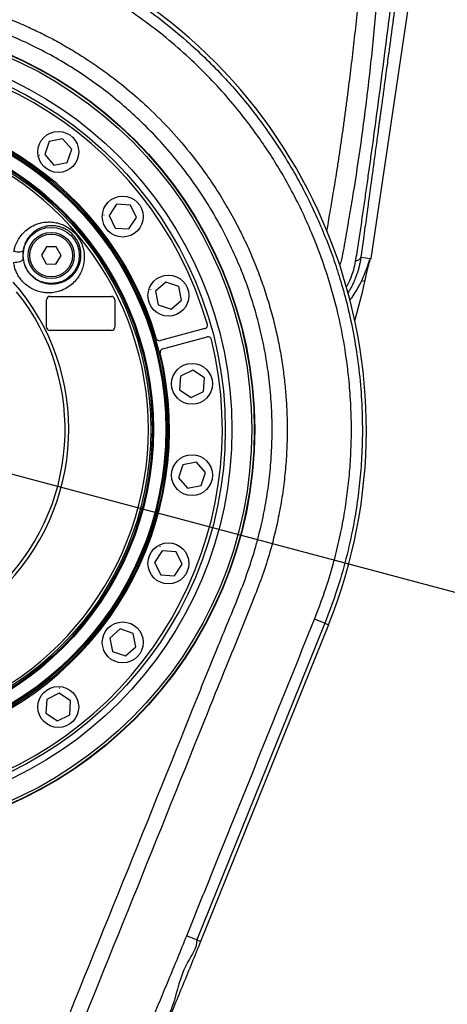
# Model space of a CAD drawing. Extents: x 0 to 8410, y 0 to 5940.
# Tile 33 of 210: x 1783 to 2034, y 2484 to 3062. Entities that reach past the tile are written whole.
import ezdxf

# ---------------------------------------------------------------- set-up
doc = ezdxf.new("R2010")
doc.units = 0
doc.header["$LTSCALE"] = 10
doc.layers.get('0').update_dxf_attribs({"linetype": 'CONTINUOUS'})
doc.styles.add('SLDTEXTSTYLE0', font='TXT', dxfattribs={"width": 0.605})
doc.dimstyles.new('SLDDIMSTYLE0', dxfattribs={"dimtxt": 50, "dimasz": 50, "dimexe": 0, "dimexo": 0.0625, "dimgap": 12.5, "dimtad": 0, "dimtih": 1, "dimtoh": 1, "dimdec": 0, "dimrnd": 1e-09, "dimzin": 12, "dimtxsty": 'SLDTEXTSTYLE0', "dimsah": 1, "dimcen": 0, "dimazin": 3, "dimtfac": 1, "dimtofl": 0, "dimtmove": 0, "dimatfit": 3, "dimtolj": 1, "dimtzin": 12})
doc.dimstyles.new('SLDDIMSTYLE2', dxfattribs={"dimtxt": 50, "dimasz": 50, "dimexe": 0, "dimexo": 0.0625, "dimgap": 12.5, "dimtad": 1, "dimdec": 0, "dimrnd": 1e-09, "dimzin": 12, "dimtxsty": 'SLDTEXTSTYLE0', "dimsah": 1, "dimcen": 0.09, "dimazin": 3, "dimtfac": 1, "dimtofl": 0, "dimtmove": 0, "dimatfit": 3, "dimtolj": 1, "dimtzin": 12})

# ---------------------------------------------------------------- blocks, each defined once
blk = doc.blocks.new('_D')
at = {"color": 7, "linetype": 'CONTINUOUS'}
for p, q in [((1680.76, 2821.35), (2815.44, 2518.43)), ((2815.44, 2518.43), (2919.24, 2490.72)), ((2919.24, 2490.72), (3146.6, 2490.72))]:
    blk.add_line(p, q, dxfattribs=at)
blk.add_solid([(2815.44, 2518.43), (2861.81, 2498.29), (2865.68, 2512.78)], dxfattribs=at)
at = {"color": 7, "linetype": 'CONTINUOUS', "insert": (2944.24, 2555.17), "char_height": 50, "attachment_point": 1, "style": 'SLDTEXTSTYLE0'}
blk.add_mtext('R1174', dxfattribs=at)
blk = doc.blocks.new('_D_3')
at = {"color": 7, "linetype": 'CONTINUOUS'}
for p, q in [((5417.89, 2801.35), (5417.89, 442.22)), ((1260.76, 1798.95), (1260.76, 442.22)), ((5417.89, 457.22), (1260.76, 457.22))]:
    blk.add_line(p, q, dxfattribs=at)
for points in [[(1260.76, 457.22), (1310.76, 449.72), (1310.76, 464.72)], [(5417.89, 457.22), (5367.89, 464.72), (5367.89, 449.72)]]:
    blk.add_solid(points, dxfattribs=at)
at = {"color": 7, "linetype": 'CONTINUOUS', "insert": (3262.94, 521.68), "char_height": 50, "attachment_point": 1, "style": 'SLDTEXTSTYLE0'}
blk.add_mtext('4157', dxfattribs=at)

msp = doc.modelspace()

# ---------------------------------------------------------------- linework, layer by layer
at = {"color": 7, "linetype": 'CONTINUOUS'}
for p, q in [((2025.21, 3166.42), (1988.9, 2921.47)), ((1800.23, 2990.07), (1797.63, 2982.41)), ((1808.15, 2991.64), (1800.23, 2990.07)), ((1813.48, 2985.57), (1808.15, 2991.64)), ((1810.89, 2977.91), (1813.48, 2985.57)), ((1794.67, 2981.97), (1794.66, 2981.94)), ((1794.66, 2981.94), (1794.67, 2981.92)), ((1794.71, 2981.97), (1794.67, 2981.97)), ((1794.67, 2981.92), (1794.7, 2981.92)), ((1794.7, 2981.92), (1794.72, 2981.94)), ((1794.72, 2981.94), (1794.71, 2981.97)), ((1797.63, 2982.41), (1802.96, 2976.34)), ((1802.96, 2976.34), (1810.89, 2977.91)), ((1839.82, 2953.4), (1835.33, 2946.68)), ((1847.89, 2952.87), (1839.82, 2953.4)), ((1851.46, 2945.62), (1847.89, 2952.87)), ((1832.36, 2947.01), (1832.34, 2946.99)), ((1832.34, 2946.99), (1832.35, 2946.96)), ((1832.35, 2946.96), (1832.38, 2946.95)), ((1832.39, 2947), (1832.36, 2947.01)), ((1832.38, 2946.95), (1832.4, 2946.97)), ((1832.4, 2946.97), (1832.39, 2947)), ((1835.33, 2946.68), (1838.91, 2939.43)), ((1846.97, 2938.9), (1851.46, 2945.62)), ((1838.91, 2939.43), (1846.97, 2938.9)), ((1798.61, 2928.4), (1795.65, 2923.44)), ((1804.39, 2928.31), (1798.61, 2928.4)), ((1807.2, 2923.27), (1804.39, 2928.31)), ((1795.65, 2923.44), (1798.46, 2918.4)), ((1804.24, 2918.31), (1807.2, 2923.27)), ((1798.46, 2918.4), (1804.24, 2918.31)), ((1859.72, 2903.49), (1859.69, 2903.48)), ((1859.69, 2903.48), (1859.69, 2903.45)), ((1859.69, 2903.45), (1859.72, 2903.43)), ((1859.75, 2903.48), (1859.72, 2903.49)), ((1859.72, 2903.43), (1859.75, 2903.45)), ((1859.75, 2903.45), (1859.75, 2903.48)), ((1868.58, 2907.73), (1862.5, 2902.4)), ((1862.5, 2902.4), (1864.08, 2894.47)), ((1876.23, 2905.13), (1868.58, 2907.73)), ((1877.81, 2897.21), (1876.23, 2905.13)), ((1798.76, 2881.35), (1798.76, 2897.35)), ((1800.76, 2899.35), (1836.76, 2899.35)), ((1838.76, 2897.35), (1838.76, 2881.35)), ((1871.73, 2891.88), (1877.81, 2897.21)), ((1864.08, 2894.47), (1871.73, 2891.88)), ((1836.76, 2879.35), (1800.76, 2879.35)), ((1891.61, 2880.44), (1865.52, 2873.45)), ((1866.81, 2868.62), (1892.9, 2875.61)), ((1874.85, 2854.37), (1874.84, 2854.34)), ((1874.84, 2854.34), (1874.86, 2854.32)), ((1874.88, 2854.38), (1874.85, 2854.37)), ((1874.86, 2854.32), (1874.89, 2854.32)), ((1874.9, 2854.35), (1874.88, 2854.38)), ((1874.89, 2854.32), (1874.9, 2854.35)), ((1877.28, 2852.6), (1876.76, 2844.53)), ((1884.53, 2856.18), (1877.28, 2852.6)), ((1891.25, 2851.69), (1884.53, 2856.18)), ((1890.73, 2843.62), (1891.25, 2851.69)), ((1876.76, 2844.53), (1883.48, 2840.04)), ((1883.48, 2840.04), (1890.73, 2843.62)), ((1878.68, 2800.67), (1876.08, 2793.02)), ((1876.79, 2803.01), (1876.77, 2802.98)), ((1876.77, 2802.98), (1876.78, 2802.96)), ((1876.78, 2802.96), (1876.81, 2802.96)), ((1876.82, 2803.01), (1876.79, 2803.01)), ((1876.81, 2802.96), (1876.83, 2802.98)), ((1876.83, 2802.98), (1876.82, 2803.01)), ((1886.6, 2802.25), (1878.68, 2800.67)), ((1891.93, 2796.17), (1886.6, 2802.25)), ((1876.08, 2793.02), (1881.41, 2786.94)), ((1889.34, 2788.52), (1891.93, 2796.17)), ((1881.41, 2786.94), (1889.34, 2788.52)), ((1865.36, 2752.9), (1865.34, 2752.88)), ((1865.34, 2752.88), (1865.34, 2752.85)), ((1865.34, 2752.85), (1865.37, 2752.84)), ((1865.39, 2752.89), (1865.36, 2752.9)), ((1865.37, 2752.84), (1865.39, 2752.86)), ((1865.39, 2752.86), (1865.39, 2752.89)), ((1866.58, 2750.15), (1862.09, 2743.43)), ((1874.64, 2749.62), (1866.58, 2750.15)), ((1878.22, 2742.38), (1874.64, 2749.62)), ((1862.09, 2743.43), (1865.67, 2736.18)), ((1873.73, 2735.65), (1878.22, 2742.38)), ((1865.67, 2736.18), (1873.73, 2735.65)), ((1841.35, 2707.45), (1841.32, 2707.44)), ((1841.32, 2707.44), (1841.32, 2707.41)), ((1841.32, 2707.41), (1841.35, 2707.39)), ((1841.38, 2707.44), (1841.35, 2707.45)), ((1841.35, 2707.39), (1841.37, 2707.41)), ((1841.37, 2707.41), (1841.38, 2707.44)), ((1963.98, 2706.92), (1889, 2521.35)), ((1841.82, 2704.48), (1835.74, 2699.15)), ((1849.47, 2701.89), (1841.82, 2704.48)), ((1851.05, 2693.96), (1849.47, 2701.89)), ((1835.74, 2699.15), (1837.32, 2691.23)), ((1837.32, 2691.23), (1844.98, 2688.63)), ((1844.98, 2688.63), (1851.05, 2693.96)), ((1806.08, 2666.78), (1798.83, 2663.2)), ((1812.8, 2662.29), (1806.08, 2666.78)), ((1806.37, 2669.77), (1806.36, 2669.74)), ((1806.36, 2669.74), (1806.38, 2669.71)), ((1806.4, 2669.77), (1806.37, 2669.77)), ((1806.38, 2669.71), (1806.41, 2669.72)), ((1806.42, 2669.75), (1806.4, 2669.77)), ((1806.41, 2669.72), (1806.42, 2669.75)), ((1798.83, 2663.2), (1798.31, 2655.14)), ((1812.28, 2654.23), (1812.8, 2662.29)), ((1798.31, 2655.14), (1805.03, 2650.65)), ((1805.03, 2650.65), (1812.28, 2654.23))]:
    msp.add_line(p, q, dxfattribs=at)
at = {"color": 8, "linetype": 'CONTINUOUS'}
for p, q in [((1983.05, 2922.34), (1988.9, 2921.47)), ((1983.32, 2908.21), (1985.48, 2908.59)), ((1961.83, 2707.79), (1963.98, 2706.92)), ((1886.86, 2522.22), (1889, 2521.35))]:
    msp.add_line(p, q, dxfattribs=at)
at = {"color": 8, "linetype": 'CONTINUOUS', "flags": 128}
for points in [[(1785.02, 2926.51), (1784.81, 2926.09), (1784.39, 2925.74), (1783.8, 2925.46), (1783.07, 2925.29), (1782.23, 2925.21), (1781.34, 2925.25), (1780.43, 2925.39), (1779.55, 2925.63)], [(1779.42, 2919.31), (1780.36, 2919.32), (1781.35, 2919.42), (1782.31, 2919.62), (1783.19, 2919.88), (1783.93, 2920.21), (1784.5, 2920.58), (1784.84, 2920.97), (1784.95, 2921.35)], [(1961.83, 2707.79), (1943.09, 2661.4), (1924.35, 2615.01), (1886.86, 2522.22)], [(1886.86, 2522.22), (1886.71, 2522.28), (1886.37, 2522.41), (1885.86, 2522.62), (1885.17, 2522.89), (1884.32, 2523.24), (1883.32, 2523.64), (1882.17, 2524.1), (1880.89, 2524.62)]]:
    msp.add_lwpolyline(points, dxfattribs=at)
at = {"color": 7, "linetype": 'CONTINUOUS'}
for centre, radius in [((1680.76, 2821.35), 240), ((1680.76, 2821.35), 239.9), ((1680.76, 2821.35), 239.75), ((1680.76, 2821.35), 188.5), ((1680.76, 2821.35), 180), ((1805.56, 2983.99), 12), ((1843.4, 2946.15), 12), ((1801.42, 2923.35), 16.47), ((1801.42, 2923.35), 13.5), ((1801.42, 2923.35), 12.5), ((1870.15, 2899.8), 12), ((1884.01, 2848.11), 12), ((1884.01, 2794.59), 12), ((1870.15, 2742.9), 12), ((1843.4, 2696.56), 12), ((1805.56, 2658.72), 12)]:
    msp.add_circle(centre, radius, dxfattribs=at)
at = {"color": 8, "linetype": 'CONTINUOUS'}
for radius in [238.27, 226.65, 222.78, 189.3, 187.87, 180.63, 179.11]:
    msp.add_circle((1680.76, 2821.35), radius, dxfattribs=at)
at = {"color": 7, "linetype": 'CONTINUOUS'}
for centre, radius, start, end in [((1680.76, 2821.35), 1174.42, 280.15097, 50.15097), ((1680.76, 2821.35), 305.46, 338, 63.81962), ((1680.76, 2821.35), 221, 16.17739, 103.82261), ((1680.76, 2821.35), 190, 16.34299, 103.65701), ((1800.76, 2897.35), 2, 90, 180), ((1836.76, 2897.35), 2, 0, 90), ((1800.76, 2881.35), 2, 180, 270), ((1836.76, 2881.35), 2, 270, 0), ((1891.09, 2882.37), 2, 285, 16.17739), ((1680.76, 2821.35), 221, 286.17739, 13.82261), ((1865, 2875.38), 2, 196.34299, 285), ((1893.42, 2873.68), 2, 13.82261, 105), ((1867.33, 2866.69), 2, 105, 193.65701), ((1680.76, 2821.35), 190, 286.34299, 13.65701)]:
    msp.add_arc(centre, radius, start, end, dxfattribs=at)
at = {"color": 8, "linetype": 'CONTINUOUS'}
for centre, radius, start, end in [((1680.76, 2821.35), 177.66, 118.7772, 61.2228), ((1680.76, 2821.35), 130.98, 138.71243, 41.28757), ((1680.76, 2821.35), 128.84, 141.18051, 38.81949), ((1831.59, 2400.67), 333.59, 67.01886, 68.12379)]:
    msp.add_arc(centre, radius, start, end, dxfattribs=at)
at = {"color": 7, "linetype": 'CONTINUOUS'}
msp.add_ellipse((1610.56, 2991.92), major_axis=(-66.74, 378.48), ratio=0.99924, start_param=4.256127, end_param=4.319421, dxfattribs=at)
at = {"color": 8, "linetype": 'CONTINUOUS'}
for points, knots in [([(1963.1, 2937.54), (1963.33, 2938.88), (1963.88, 2942.07), (1965.13, 2949.5), (1966.9, 2959.88), (1968.73, 2971.02), (1970.19, 2980.49), (1971.33, 2988.2), (1972.43, 2995.86), (1973.5, 3003.58), (1974.55, 3011.35), (1975.87, 3021.45), (1977.43, 3034), (1979.2, 3049.14), (1980.87, 3064.73), (1982.43, 3080.77), (1983.83, 3096.91), (1984.92, 3111.11), (1985.73, 3123.29), (1986.36, 3133.7), (1986.91, 3143.99), (1987.36, 3153.59), (1987.71, 3162.26), (1987.96, 3170.26), (1988.15, 3178.46), (1988.19, 3184.08), (1988.21, 3187.06)], [0, 0, 0, 0, 0.016144, 0.03825, 0.089112, 0.140833, 0.172252, 0.202755, 0.233459, 0.264366, 0.295477, 0.326793, 0.385705, 0.446381, 0.508858, 0.573169, 0.63934, 0.702907, 0.744039, 0.785781, 0.828135, 0.867875, 0.90132, 0.93246, 0.96411, 1, 1, 1, 1]), ([(1996.83, 3187.64), (1996.82, 3176.37), (1996.8, 3153.86), (1995.55, 3120.15), (1993.52, 3086.42), (1990.62, 3052.66), (1987.06, 3020.24), (1983.05, 2989.15), (1979.7, 2967.12), (1977.29, 2952.77), (1976.15, 2946.1), (1975.01, 2939.42), (1973.87, 2932.71), (1972.64, 2926.04), (1971.73, 2920.9), (1970.78, 2918.12), (1970.56, 2917.46)], [0, 0, 0, 0, 0.12538, 0.250434, 0.375462, 0.500522, 0.625655, 0.735184, 0.84481, 0.869405, 0.893982, 0.918548, 0.94316, 0.967876, 0.992428, 1, 1, 1, 1]), ([(1979.96, 2919.85), (1980.51, 2923.33), (1981.59, 2930.09), (1983.14, 2940.29), (1984.61, 2950.19), (1986.02, 2960.02), (1987.41, 2969.86), (1988.8, 2979.74), (1990.97, 2995.38), (1993.84, 3016.7), (1997.96, 3048.37), (2002.59, 3084.63), (2007.78, 3125.55), (2011.05, 3152.81), (2012.68, 3166.44)], [0, 0, 0, 0, 0.042391, 0.082597, 0.122166, 0.161876, 0.201803, 0.241828, 0.281766, 0.391454, 0.501213, 0.667486, 0.833694, 1, 1, 1, 1]), ([(2016.36, 3167.74), (2016.06, 3165.51), (2015.41, 3160.76), (2014.53, 3154.24), (2013.58, 3147.2), (2012.6, 3139.99), (2011.54, 3132.17), (2010.75, 3126.3), (2010.21, 3122.33), (2009.89, 3119.96), (2009.57, 3117.59), (2009.25, 3115.23), (2008.94, 3112.86), (2008.62, 3110.49), (2008.28, 3108.01), (2007.59, 3102.87), (2006.57, 3095.33), (2005.23, 3085.41), (2003.96, 3076.03), (2002.77, 3067.27), (2001.73, 3059.58), (2000.89, 3053.33), (2000.22, 3048.39), (1999.66, 3044.27), (1999.05, 3039.81), (1998.33, 3034.46), (1997.45, 3027.98), (1996.42, 3020.4), (1995.54, 3013.94), (1994.9, 3009.24), (1994.55, 3006.67), (1994.24, 3004.34), (1993.91, 3001.95), (1993.58, 2999.52), (1992.94, 2994.81), (1991.98, 2987.75), (1990.73, 2978.59), (1989.57, 2970.09), (1988.57, 2962.73), (1987.77, 2956.81), (1987.03, 2951.39), (1986.28, 2945.92), (1985.41, 2939.64), (1984.57, 2933.53), (1983.76, 2927.66), (1983.29, 2924.13), (1983.05, 2922.34)], [0, 0, 0, 0, 0.02721, 0.057939, 0.079767, 0.113357, 0.14631, 0.175621, 0.185293, 0.194966, 0.204639, 0.214311, 0.223984, 0.233656, 0.243329, 0.254319, 0.296707, 0.335693, 0.375865, 0.411643, 0.443028, 0.470019, 0.488144, 0.503433, 0.520412, 0.542688, 0.568766, 0.599627, 0.635271, 0.64775, 0.657078, 0.666595, 0.676301, 0.686196, 0.69628, 0.733835, 0.772381, 0.807882, 0.837655, 0.862363, 0.880182, 0.90381, 0.928847, 0.95622, 0.97776, 1, 1, 1, 1]), ([(1955.89, 2710.25), (1957.92, 2715.52), (1961.98, 2726.08), (1966.63, 2741.39), (1970.29, 2755.95), (1972.97, 2769.26), (1974.97, 2782.2), (1976.37, 2794.78), (1977.29, 2808.1), (1977.6, 2822.15), (1977.19, 2836.87), (1975.94, 2853.06), (1973.56, 2870.64), (1969.88, 2888.91), (1965.33, 2905.94), (1960.14, 2921.73), (1954.45, 2936.29), (1948.27, 2949.99), (1941.91, 2962.44), (1935.21, 2974.17), (1928.31, 2985.11), (1920.63, 2996.19), (1911.78, 3007.77), (1901.56, 3019.78), (1890.01, 3031.95), (1877.44, 3043.75), (1863.91, 3055.02), (1849.99, 3065.27), (1835.78, 3074.54), (1821.22, 3082.88), (1806.21, 3090.47), (1795.84, 3094.8), (1790.66, 3096.97)], [0, 0, 0, 0, 0.0362908, 0.0725821, 0.1026221, 0.132662, 0.1596844, 0.1867068, 0.2138821, 0.2453724, 0.2768823, 0.3083727, 0.3495268, 0.3906808, 0.427943, 0.4626339, 0.4973247, 0.5282278, 0.5591308, 0.5870241, 0.6149174, 0.6421323, 0.6735144, 0.7084326, 0.7433509, 0.7811866, 0.8190225, 0.8563044, 0.8920989, 0.9278936, 0.9639468, 1, 1, 1, 1]), ([(1811.26, 3094.97), (1814.9, 3093.19), (1822.18, 3089.61), (1832.82, 3083.69), (1843.25, 3077.37), (1854.85, 3069.68), (1867.45, 3060.41), (1880.05, 3049.97), (1891.36, 3039.56), (1901.12, 3029.68), (1910.11, 3019.73), (1918.37, 3009.76), (1926.93, 2998.48), (1935.62, 2985.79), (1943.9, 2972.14), (1951.19, 2958.61), (1957.34, 2945.72), (1962.7, 2933.01), (1967.3, 2920.62), (1971.52, 2907.52), (1975.43, 2893.15), (1978.84, 2877.41), (1981.54, 2860.49), (1983.32, 2842.98), (1984.06, 2825.01), (1983.77, 2808.05), (1982.62, 2792.13), (1980.8, 2777.2), (1977.99, 2760.87), (1973.87, 2743.22), (1968.44, 2724.97), (1963.96, 2713.33), (1961.83, 2707.79)], [0, 0, 0, 0, 0.026569, 0.0531381, 0.0798038, 0.1064696, 0.1443872, 0.182305, 0.2136916, 0.2450783, 0.2733125, 0.3015467, 0.3299409, 0.3661345, 0.4023279, 0.4345698, 0.4668117, 0.4959133, 0.5250152, 0.5534088, 0.5861348, 0.6225479, 0.6589608, 0.6984161, 0.7378712, 0.7767485, 0.8095911, 0.8424539, 0.8752966, 0.9182175, 0.9611384, 1, 1, 1, 1]), ([(1792.67, 2430.91), (1822.95, 2505.37), (1858.37, 2592.49), (1895.58, 2685.34), (1905.38, 2709.02), (1912.21, 2725.6), (1918, 2741.28), (1922.47, 2756.13), (1925.74, 2769.78), (1928.2, 2783.34), (1929.92, 2796.95), (1930.89, 2810.81), (1931.09, 2825.07), (1930.46, 2839.49), (1929.01, 2853.66), (1926.83, 2867.37), (1923.95, 2880.78), (1920.27, 2894.19), (1915.74, 2907.71), (1910.39, 2921.1), (1903.77, 2935.2), (1895.86, 2949.57), (1886.53, 2964.06), (1876.47, 2977.56), (1865.68, 2990.17), (1854.91, 3001.22), (1844.12, 3011.04), (1833.47, 3019.72), (1822.18, 3027.93), (1810.29, 3035.59), (1797.73, 3042.7), (1784.88, 3049.03), (1771.79, 3054.57), (1758.61, 3059.29), (1745.14, 3063.28), (1731.38, 3066.53), (1717.43, 3068.99), (1702.64, 3070.75), (1686.93, 3071.67), (1670.36, 3071.53), (1653.49, 3070.28), (1636.54, 3067.83), (1620.69, 3064.41), (1606.17, 3060.33), (1592.92, 3055.8), (1579.91, 3050.49), (1567.15, 3044.43), (1554.72, 3037.66), (1541.71, 3029.59), (1528.47, 3020.13), (1515.16, 3009.18), (1502.91, 2997.62), (1491.63, 2985.45), (1481.08, 2972.47), (1471.31, 2958.59), (1462.37, 2943.88), (1454.63, 2928.94), (1448.03, 2913.74), (1442.85, 2899.32), (1438.85, 2885.75), (1435.85, 2873.12), (1433.58, 2860.86), (1431.96, 2848.85), (1430.93, 2837.36), (1430.41, 2826.07), (1430.37, 2813.62), (1431.04, 2799.76), (1432.64, 2784.57), (1435.1, 2769.43), (1438.06, 2756.18), (1441.19, 2744.77), (1444.23, 2735.19), (1446.81, 2725.42), (1448.56, 2715.42), (1449.64, 2705.25), (1449.98, 2694.97), (1449.57, 2684.62), (1448.42, 2674.54), (1446.62, 2664.8), (1444.18, 2655.43), (1441.12, 2646.21), (1432.27, 2620.35), (1424.75, 2597.47), (1418.24, 2577.68)], [0, 0, 0, 0, 0.166008, 0.194247, 0.206595, 0.218941, 0.231279, 0.241111, 0.250943, 0.260254, 0.269565, 0.279257, 0.288948, 0.298995, 0.309043, 0.318354, 0.327664, 0.337356, 0.347048, 0.357095, 0.367141, 0.379191, 0.390948, 0.402705, 0.413948, 0.42519, 0.434564, 0.444055, 0.453547, 0.463393, 0.47324, 0.483356, 0.492964, 0.502572, 0.512268, 0.521965, 0.531737, 0.541509, 0.552716, 0.564212, 0.575708, 0.587636, 0.599564, 0.609169, 0.618774, 0.628469, 0.638163, 0.647933, 0.657702, 0.669754, 0.681514, 0.693273, 0.704517, 0.715761, 0.727799, 0.739544, 0.751288, 0.762518, 0.773749, 0.78291, 0.79173, 0.800549, 0.80865, 0.816751, 0.824367, 0.831984, 0.842464, 0.852997, 0.86353, 0.874116, 0.881023, 0.887952, 0.894875, 0.901882, 0.908889, 0.915994, 0.9231, 0.930275, 0.936913, 0.943549, 0.950261, 0.956975, 1, 1, 1, 1]), ([(1738.87, 3073.81), (1742.36, 3072.96), (1749.34, 3071.27), (1759.49, 3068.23), (1769.34, 3064.87), (1778.89, 3061.18), (1788.15, 3057.18), (1797.11, 3052.88), (1805.77, 3048.31), (1814.28, 3043.42), (1824.49, 3037.01), (1836.19, 3028.82), (1848.76, 3018.76), (1861.25, 3007.43), (1873.55, 2994.73), (1884.26, 2981.92), (1892.89, 2970.23), (1899.76, 2959.93), (1906.14, 2949.27), (1911.87, 2938.59), (1916.96, 2927.95), (1921.45, 2917.38), (1925.41, 2906.78), (1928.84, 2896.21), (1931.73, 2885.86), (1934.14, 2875.6), (1936.11, 2865.42), (1937.64, 2855.36), (1938.75, 2845.45), (1939.48, 2835.69), (1939.84, 2825.9), (1939.83, 2815.35), (1939.34, 2804.08), (1938.26, 2792.09), (1936.61, 2780.13), (1934.09, 2766.49), (1930.6, 2752.28), (1926.04, 2737.59), (1918.64, 2718.1), (1906.76, 2689.41), (1867.02, 2590.43), (1831.26, 2501.99), (1801.13, 2427.47)], [0, 0, 0, 0, 0.014031, 0.028062, 0.04137, 0.054679, 0.06804, 0.08077, 0.0935, 0.106303, 0.119106, 0.140584, 0.162062, 0.181957, 0.206444, 0.231061, 0.247133, 0.263205, 0.279426, 0.295647, 0.310544, 0.325515, 0.340485, 0.35472, 0.368954, 0.382432, 0.395911, 0.409443, 0.422159, 0.434875, 0.447663, 0.460452, 0.47608, 0.491708, 0.507472, 0.523237, 0.545889, 0.564591, 0.583296, 0.627288, 0.685943, 1, 1, 1, 1]), ([(1779.55, 2925.63), (1779.72, 2926.44), (1780.15, 2928.44), (1781.34, 2931.36), (1783.22, 2934.5), (1785.75, 2937.36), (1789, 2939.89), (1792.83, 2941.8), (1796.84, 2942.83), (1800.71, 2943.06), (1804.1, 2942.68), (1807.29, 2941.78), (1810.21, 2940.47), (1812.83, 2938.74), (1815.09, 2936.71), (1816.95, 2934.5), (1818.47, 2932.05), (1819.64, 2929.45), (1820.42, 2926.75), (1820.85, 2923.92), (1820.87, 2921.02), (1820.46, 2917.93), (1819.56, 2914.86), (1818.06, 2911.7), (1815.96, 2908.73), (1813.14, 2905.95), (1809.7, 2903.68), (1805.89, 2902.14), (1801.99, 2901.4), (1798.39, 2901.36), (1794.96, 2901.91), (1791.82, 2902.94), (1788.82, 2904.5), (1786.92, 2905.92), (1785.26, 2907.41), (1783.82, 2908.94), (1782.12, 2911.36), (1780.84, 2913.91), (1779.89, 2916.56), (1779.58, 2918.37), (1779.42, 2919.31)], [0, 0, 0, 0, 0.020564, 0.050642, 0.080734, 0.116122, 0.151514, 0.189915, 0.228285, 0.257187, 0.286062, 0.309939, 0.333795, 0.357746, 0.378401, 0.399053, 0.419696, 0.440349, 0.46133, 0.482323, 0.506077, 0.529846, 0.558059, 0.586287, 0.619834, 0.65339, 0.69116, 0.728915, 0.760538, 0.792132, 0.817632, 0.843108, 0.867997, 0.892862, 0.894366, 0.916071, 0.937778, 0.957894, 0.97802, 1, 1, 1, 1]), ([(1784.95, 2921.35), (1785.09, 2920.59), (1785.35, 2919.13), (1786.13, 2916.97), (1787.12, 2915), (1788.36, 2913.19), (1789.47, 2911.94), (1790.2, 2911.24), (1791.02, 2910.5), (1792.37, 2909.45), (1793.97, 2908.55), (1795.79, 2907.72), (1797.85, 2907.05), (1800.69, 2906.61), (1803.57, 2906.66), (1806.63, 2907.24), (1809.71, 2908.45), (1812.51, 2910.28), (1814.84, 2912.54), (1816.56, 2914.95), (1817.81, 2917.55), (1818.55, 2920.06), (1818.9, 2922.61), (1818.89, 2924.98), (1818.54, 2927.34), (1817.9, 2929.55), (1816.94, 2931.72), (1815.69, 2933.73), (1814.14, 2935.58), (1812.27, 2937.26), (1810.09, 2938.69), (1807.68, 2939.78), (1805.06, 2940.51), (1802.25, 2940.82), (1799.08, 2940.63), (1795.79, 2939.77), (1792.68, 2938.21), (1790.02, 2936.13), (1787.98, 2933.79), (1786.46, 2931.22), (1785.5, 2928.82), (1785.16, 2927.17), (1785.02, 2926.51)], [0, 0, 0, 0, 0.02145, 0.040515, 0.060105, 0.077467, 0.095334, 0.101382, 0.102814, 0.12326, 0.144417, 0.15067, 0.176995, 0.204171, 0.234196, 0.264913, 0.303243, 0.342545, 0.376781, 0.411672, 0.440213, 0.469257, 0.492856, 0.516902, 0.537275, 0.558116, 0.577727, 0.597957, 0.617447, 0.637627, 0.660813, 0.683951, 0.707804, 0.736526, 0.766033, 0.804838, 0.844808, 0.880909, 0.917756, 0.94823, 0.979232, 1, 1, 1, 1]), ([(1785.02, 2926.51), (1784.88, 2925.31), (1784.69, 2923.66), (1784.9, 2921.85), (1784.95, 2921.35)], [0, 0, 0, 0, 0.723199, 1, 1, 1, 1]), ([(1974.47, 2904.69), (1974.55, 2904.81), (1975.62, 2906.45), (1977.09, 2909.92), (1978.96, 2914.88), (1979.63, 2918.22), (1979.96, 2919.85)], [0, 0, 0, 0, 0.026626, 0.363017, 0.688913, 1, 1, 1, 1]), ([(1983.05, 2922.34), (1982.96, 2921.68), (1982.75, 2920.29), (1982.32, 2918.13), (1981.75, 2915.81), (1981.08, 2913.54), (1980.34, 2911.39), (1979.63, 2909.55), (1978.81, 2907.63), (1978, 2905.92), (1977.04, 2904.08), (1976.24, 2902.63), (1975.62, 2901.65), (1975.39, 2901.3)], [0, 0, 0, 0, 0.09011, 0.188132, 0.294122, 0.408119, 0.501942, 0.595746, 0.669548, 0.778911, 0.846432, 0.945014, 1, 1, 1, 1]), ([(1983.05, 2922.34), (1982.81, 2921.86), (1982.31, 2920.91), (1980.74, 2920.21), (1979.96, 2919.85)], [0, 0, 0, 0, 0.499998, 1, 1, 1, 1]), ([(1880.89, 2524.62), (1883.01, 2529.87), (1889.38, 2545.63), (1905.06, 2584.45), (1927.94, 2641.07), (1946.57, 2687.19), (1955.89, 2710.25)], [0, 0, 0, 0, 0.084913, 0.254738, 0.627369, 1, 1, 1, 1]), ([(1860.52, 2475.47), (1863.82, 2483.29), (1868.92, 2495.38), (1875.68, 2511.77), (1879.15, 2520.34), (1880.89, 2524.62)], [0, 0, 0, 0, 0.4788509, 0.7395512, 1, 1, 1, 1]), ([(1886.86, 2522.22), (1886.86, 2522.22), (1886.86, 2517.58), (1880.97, 2509.39), (1874.6, 2493.25), (1872.38, 2478.96), (1866.35, 2472.93), (1866.35, 2472.93)], [0, 0, 0, 0, 0.000001, 0.260586, 0.521189, 0.999998, 1, 1, 1, 1])]:
    msp.add_open_spline(points, degree=3, knots=knots, dxfattribs=at)
at = {"color": 7, "linetype": 'CONTINUOUS'}
for points, knots in [([(1976.5, 2896.98), (1976.96, 2897.57), (1978.41, 2899.42), (1980.33, 2902.52), (1982.36, 2906.14), (1984.25, 2910.07), (1985.84, 2913.99), (1986.98, 2917.17), (1987.74, 2919.3), (1988.26, 2920.63), (1988.64, 2921.33), (1988.83, 2921.43), (1988.9, 2921.47)], [0, 0, 0, 0, 0.0454162, 0.1418649, 0.2386458, 0.335118, 0.477387, 0.6197085, 0.7225138, 0.8256125, 0.9284335, 1, 1, 1, 1]), ([(1985.48, 2908.59), (1985.77, 2909.9), (1986.37, 2912.57), (1987.13, 2915.89), (1987.8, 2918.6), (1988.3, 2920.32), (1988.67, 2921.28), (1988.82, 2921.41), (1988.9, 2921.47)], [0, 0, 0, 0, 0.17687, 0.358449, 0.539491, 0.726225, 0.861853, 1, 1, 1, 1]), ([(1889, 2521.35), (1887.31, 2517.16), (1883.92, 2508.78), (1878.82, 2496.31), (1873.74, 2483.96), (1870.4, 2475.92), (1868.73, 2471.91)], [0, 0, 0, 0, 0.250157, 0.500353, 0.750372, 1, 1, 1, 1])]:
    msp.add_open_spline(points, degree=3, knots=knots, dxfattribs=at)

# ---------------------------------------------------------------- dimensions: what is measured, and where the dimension line sits
dim = msp.add_linear_dim(base=(1260.76, 457.22), p1=(5417.89, 2821.35), p2=(1260.76, 1818.95), dimstyle='SLDDIMSTYLE2', dxfattribs=at)
dim.commit()
dim.dimension.update_dxf_attribs({"geometry": '_D_3', "text_midpoint": (3339.33, 457.22), "dimtype": 160})
dim = msp.add_radius_dim(center=(1680.76, 2821.35), mpoint=(2815.44, 2518.43), dimstyle='SLDDIMSTYLE0', dxfattribs=at)
dim.commit()
dim.dimension.update_dxf_attribs({"geometry": '_D', "text_midpoint": (3045.42, 2529.09), "dimtype": 164})

doc.saveas('drawing.dxf')
